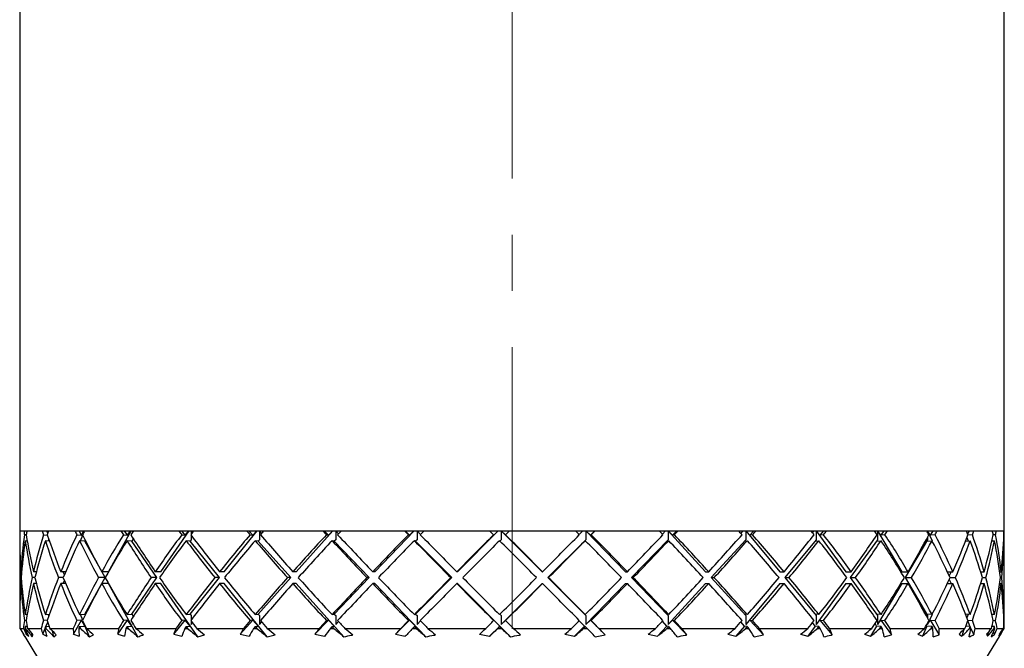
# Model space of a CAD drawing. Header units: inches. Extents: x 1.2 to 31.5, y 0.3 to 21.7.
# Tile 7 of 20: x 12.5 to 14.3, y 3.3 to 4.4. Entities that reach past the tile are written whole.
import ezdxf

# ---------------------------------------------------------------- set-up
doc = ezdxf.new("R2010")
doc.units = ezdxf.units.IN
doc.header["$MEASUREMENT"] = 0
doc.linetypes.add('CENTERX2', pattern=[0.8, 0.5, -0.1, 0.1, -0.1])

msp = doc.modelspace()

# ---------------------------------------------------------------- linework, layer by layer
at = {"color": 7, "linetype": 'CENTERX2', "lineweight": 18}
msp.add_line((13.3818, 8.6528), (13.3818, 0.4342), dxfattribs=at)
at = {"color": 7, "linetype": 'Continuous', "lineweight": 25}
for p, q in [((12.5068, 6.2287), (12.5068, 3.5268)), ((14.2568, 3.5268), (14.2568, 6.2287)), ((12.5068, 3.5268), (12.5068, 3.5083)), ((12.5068, 3.5268), (12.5141, 3.5268)), ((12.5068, 3.5268), (12.6332, 3.5268)), ((12.5182, 3.5195), (12.515, 3.5197)), ((12.5193, 3.5268), (12.5468, 3.5268)), ((12.549, 3.5197), (12.5559, 3.5191)), ((12.5566, 3.5222), (12.5547, 3.5268)), ((12.5581, 3.5268), (12.6049, 3.5268)), ((12.6082, 3.5197), (12.6165, 3.5189)), ((12.6165, 3.5189), (12.6121, 3.5268)), ((12.6146, 3.509), (12.6187, 3.5191)), ((12.6165, 3.5189), (12.6209, 3.5268)), ((12.6214, 3.5259), (12.6218, 3.5268)), ((12.6218, 3.5268), (12.6866, 3.5268)), ((12.6332, 3.5268), (14.2568, 3.5268)), ((12.6643, 3.4541), (12.7046, 3.5268)), ((12.6909, 3.5197), (12.6983, 3.5189)), ((12.6983, 3.5189), (12.6929, 3.5268)), ((12.6983, 3.5189), (12.7038, 3.5268)), ((12.7076, 3.5267), (12.7076, 3.525)), ((12.7081, 3.5258), (12.7076, 3.5267)), ((12.7087, 3.5268), (12.7895, 3.5268)), ((12.7578, 3.4541), (12.808, 3.5268)), ((12.8009, 3.5189), (12.7946, 3.5268)), ((12.7947, 3.5197), (12.8009, 3.5189)), ((12.8009, 3.5189), (12.8073, 3.5268)), ((12.8117, 3.5267), (12.8117, 3.5211)), ((12.8138, 3.5238), (12.8117, 3.5267)), ((12.8117, 3.5183), (12.8117, 3.5109)), ((12.816, 3.5268), (12.9103, 3.5268)), ((12.8703, 3.4541), (12.9289, 3.5268)), ((12.9212, 3.5189), (12.9141, 3.5268)), ((12.9163, 3.5197), (12.9212, 3.5189)), ((12.9212, 3.5189), (12.9283, 3.5268)), ((12.9332, 3.5267), (12.9332, 3.5109)), ((12.9367, 3.5224), (12.9332, 3.5267)), ((12.9405, 3.5268), (13.0455, 3.5268)), ((12.9983, 3.4541), (13.0635, 3.5268)), ((13.0554, 3.5189), (13.0479, 3.5268)), ((13.052, 3.5197), (13.0554, 3.5189)), ((13.0554, 3.5189), (13.0631, 3.5268)), ((13.0683, 3.5267), (13.0683, 3.5109)), ((13.0733, 3.5213), (13.0683, 3.5267)), ((13.0784, 3.5268), (13.1908, 3.5268)), ((13.138, 3.4541), (13.2078, 3.5268)), ((13.1996, 3.5189), (13.1918, 3.5268)), ((13.1977, 3.5197), (13.1996, 3.5189)), ((13.1996, 3.5189), (13.2075, 3.5268)), ((13.2129, 3.5267), (13.2129, 3.5109)), ((13.2192, 3.5203), (13.2129, 3.5267)), ((13.2255, 3.5268), (13.342, 3.5268)), ((13.2851, 3.4541), (13.3573, 3.5268)), ((13.3491, 3.5197), (13.3493, 3.5189)), ((13.3493, 3.5189), (13.3572, 3.5268)), ((13.3706, 3.5189), (13.3626, 3.5267)), ((13.3626, 3.5267), (13.3626, 3.5109)), ((13.3626, 3.5267), (13.4351, 3.4541)), ((13.3704, 3.5197), (13.3706, 3.5189)), ((13.3774, 3.5268), (13.4944, 3.5268)), ((13.5011, 3.52), (13.5077, 3.5268)), ((13.521, 3.5189), (13.513, 3.5267)), ((13.513, 3.5267), (13.513, 3.5109)), ((13.513, 3.5267), (13.5836, 3.4541)), ((13.5288, 3.5268), (13.521, 3.5189)), ((13.5225, 3.5197), (13.521, 3.5189)), ((13.5294, 3.5268), (13.6434, 3.5268)), ((13.649, 3.5209), (13.6544, 3.5268)), ((13.6671, 3.5189), (13.6593, 3.5267)), ((13.6593, 3.5267), (13.6593, 3.5109)), ((13.6593, 3.5267), (13.7258, 3.4541)), ((13.6748, 3.5268), (13.6671, 3.5189)), ((13.6703, 3.5197), (13.6671, 3.5189)), ((13.6769, 3.5268), (13.7844, 3.5268)), ((13.7887, 3.522), (13.7927, 3.5268)), ((13.8046, 3.5189), (13.7973, 3.5267)), ((13.7973, 3.5267), (13.7973, 3.5109)), ((13.7973, 3.5267), (13.8577, 3.4541)), ((13.8118, 3.5268), (13.8046, 3.5189)), ((13.8094, 3.5197), (13.8046, 3.5189)), ((13.8155, 3.5268), (13.9132, 3.5268)), ((13.916, 3.5232), (13.9186, 3.5268)), ((13.9292, 3.5189), (13.9225, 3.5267)), ((13.9225, 3.5267), (13.9225, 3.5109)), ((13.9225, 3.5267), (13.975, 3.4541)), ((13.9357, 3.5268), (13.9292, 3.5189)), ((13.9354, 3.5197), (13.9292, 3.5189)), ((13.9409, 3.5268), (14.0258, 3.5268)), ((14.0271, 3.5249), (14.0282, 3.5268)), ((14.0372, 3.5189), (14.0314, 3.5267)), ((14.0314, 3.5267), (14.0314, 3.5109)), ((14.0314, 3.5267), (14.0744, 3.4541)), ((14.0429, 3.5268), (14.0372, 3.5189)), ((14.0447, 3.5197), (14.0372, 3.5189)), ((14.0493, 3.5268), (14.1189, 3.5268)), ((14.1253, 3.5189), (14.1205, 3.5267)), ((14.1205, 3.5267), (14.1205, 3.5237)), ((14.1205, 3.5267), (14.1285, 3.5087)), ((14.1299, 3.5268), (14.1253, 3.5189)), ((14.1338, 3.5197), (14.1253, 3.5189)), ((14.1374, 3.5268), (14.1896, 3.5268)), ((14.1942, 3.5268), (14.1917, 3.5211)), ((14.2001, 3.5197), (14.192, 3.519)), ((14.2025, 3.5268), (14.2357, 3.5268)), ((14.2414, 3.5197), (14.2371, 3.5194)), ((14.2427, 3.5268), (14.2559, 3.5268)), ((14.2567, 3.5197), (14.2562, 3.5197)), ((14.2568, 3.5083), (14.2568, 3.5268)), ((14.2568, 3.5268), (14.2568, 3.5268)), ((12.5165, 3.5091), (12.52, 3.5088)), ((12.5595, 3.5085), (12.5523, 3.5091)), ((12.5577, 3.5086), (12.5584, 3.5117)), ((12.6224, 3.5082), (12.6132, 3.5091)), ((12.6233, 3.5098), (12.6224, 3.5082)), ((12.6584, 3.4435), (12.6224, 3.5082)), ((12.7057, 3.5082), (12.6975, 3.5091)), ((12.7076, 3.5109), (12.7057, 3.5082)), ((12.7505, 3.4435), (12.7057, 3.5082)), ((12.7076, 3.5145), (12.7076, 3.5109)), ((12.8095, 3.5082), (12.8026, 3.5091)), ((12.8117, 3.5109), (12.8095, 3.5082)), ((12.8617, 3.4435), (12.8095, 3.5082)), ((12.9308, 3.5082), (12.9253, 3.5091)), ((12.9332, 3.5109), (12.9308, 3.5082)), ((12.9888, 3.4435), (12.9308, 3.5082)), ((13.0657, 3.5082), (13.0619, 3.5091)), ((13.0683, 3.5109), (13.0657, 3.5082)), ((13.1278, 3.4435), (13.0657, 3.5082)), ((13.2102, 3.5082), (13.2082, 3.5091)), ((13.2129, 3.5109), (13.2102, 3.5082)), ((13.2746, 3.4435), (13.2102, 3.5082)), ((13.3626, 3.5109), (13.3603, 3.5086)), ((13.513, 3.5109), (13.4457, 3.4435)), ((13.513, 3.5109), (13.5104, 3.5082)), ((13.5104, 3.5082), (13.512, 3.5091)), ((13.6593, 3.5109), (13.5939, 3.4435)), ((13.6593, 3.5109), (13.6569, 3.5082)), ((13.6569, 3.5082), (13.6602, 3.5091)), ((13.7973, 3.5109), (13.7356, 3.4435)), ((13.7973, 3.5109), (13.795, 3.5082)), ((13.795, 3.5082), (13.8, 3.5091)), ((13.9225, 3.5109), (13.8665, 3.4435)), ((13.9225, 3.5109), (13.9206, 3.5082)), ((13.9206, 3.5082), (13.9271, 3.5091)), ((14.0314, 3.5109), (13.9827, 3.4435)), ((14.0314, 3.5109), (14.0298, 3.5082)), ((14.0298, 3.5082), (14.0377, 3.5091)), ((14.1205, 3.5109), (14.0807, 3.4435)), ((14.1205, 3.5109), (14.1193, 3.5082)), ((14.1193, 3.5082), (14.1283, 3.5091)), ((14.1205, 3.5157), (14.1205, 3.5109)), ((14.1879, 3.5084), (14.1962, 3.5091)), ((14.1905, 3.5151), (14.1923, 3.5088)), ((14.2348, 3.5087), (14.2394, 3.5091)), ((14.2557, 3.5091), (14.2565, 3.5091)), ((12.5068, 3.4871), (12.5068, 3.3998)), ((14.2568, 3.3998), (14.2568, 3.4871)), ((12.5101, 3.4541), (12.5085, 3.4541)), ((12.5364, 3.4541), (12.5312, 3.4541)), ((12.5884, 3.4541), (12.5797, 3.4541)), ((12.5862, 3.4487), (12.584, 3.4541)), ((12.6643, 3.4541), (12.6526, 3.4541)), ((12.7578, 3.4541), (12.7477, 3.4541)), ((12.8703, 3.4541), (12.862, 3.4541)), ((12.9983, 3.4541), (12.9921, 3.4541)), ((13.138, 3.4541), (13.1341, 3.4541)), ((13.2851, 3.4541), (13.2836, 3.4541)), ((13.4351, 3.4541), (13.4361, 3.4541)), ((13.5836, 3.4541), (13.5869, 3.4541)), ((13.7258, 3.4541), (13.7315, 3.4541)), ((13.8577, 3.4541), (13.8654, 3.4541)), ((13.975, 3.4541), (13.9847, 3.4541)), ((14.0744, 3.4541), (14.0857, 3.4541)), ((14.1556, 3.4541), (14.1652, 3.4541)), ((14.1621, 3.4541), (14.1589, 3.4469)), ((14.2148, 3.4541), (14.221, 3.4541)), ((14.2486, 3.4541), (14.2513, 3.4541)), ((12.5092, 3.4435), (12.5079, 3.4435)), ((12.5101, 3.4329), (12.5085, 3.4329)), ((12.5337, 3.4435), (12.5287, 3.4435)), ((12.5364, 3.4329), (12.5312, 3.4329)), ((12.584, 3.4435), (12.5755, 3.4435)), ((12.5884, 3.4329), (12.5797, 3.4329)), ((12.584, 3.4329), (12.5862, 3.4383)), ((12.6224, 3.3787), (12.6584, 3.4435)), ((12.6584, 3.4435), (12.6468, 3.4435)), ((12.6643, 3.4329), (12.6526, 3.4329)), ((12.7167, 3.3385), (12.6643, 3.4329)), ((12.7057, 3.3787), (12.7505, 3.4435)), ((12.7505, 3.4435), (12.7404, 3.4435)), ((12.7578, 3.4329), (12.7477, 3.4329)), ((12.823, 3.3385), (12.7578, 3.4329)), ((12.8095, 3.3787), (12.8617, 3.4435)), ((12.8617, 3.4435), (12.8535, 3.4435)), ((12.8703, 3.4329), (12.862, 3.4329)), ((12.9464, 3.3385), (12.8703, 3.4329)), ((12.9308, 3.3787), (12.9888, 3.4435)), ((12.9888, 3.4435), (12.9827, 3.4435)), ((12.9983, 3.4329), (12.9921, 3.4329)), ((13.083, 3.3385), (12.9983, 3.4329)), ((13.0657, 3.3787), (13.1278, 3.4435)), ((13.1278, 3.4435), (13.1239, 3.4435)), ((13.138, 3.4329), (13.1341, 3.4329)), ((13.2286, 3.3385), (13.138, 3.4329)), ((13.2102, 3.3787), (13.2746, 3.4435)), ((13.2746, 3.4435), (13.273, 3.4435)), ((13.2851, 3.4329), (13.2836, 3.4329)), ((13.379, 3.3385), (13.2851, 3.4329)), ((13.4351, 3.4329), (13.3626, 3.3602)), ((13.4351, 3.4329), (13.4361, 3.4329)), ((13.4457, 3.4435), (13.4466, 3.4435)), ((13.4457, 3.4435), (13.513, 3.3761)), ((13.5836, 3.4329), (13.513, 3.3602)), ((13.5836, 3.4329), (13.5869, 3.4329)), ((13.5939, 3.4435), (13.6593, 3.3761)), ((13.5939, 3.4435), (13.5972, 3.4435)), ((13.7258, 3.4329), (13.6593, 3.3602)), ((13.7258, 3.4329), (13.7315, 3.4329)), ((13.7356, 3.4435), (13.7973, 3.3761)), ((13.7356, 3.4435), (13.7412, 3.4435)), ((13.8577, 3.4329), (13.7973, 3.3602)), ((13.8577, 3.4329), (13.8654, 3.4329)), ((13.8665, 3.4435), (13.9225, 3.3761)), ((13.8665, 3.4435), (13.8742, 3.4435)), ((13.975, 3.4329), (13.9225, 3.3602)), ((13.975, 3.4329), (13.9847, 3.4329)), ((13.9827, 3.4435), (14.0314, 3.3761)), ((13.9827, 3.4435), (13.9924, 3.4435)), ((14.0744, 3.4329), (14.0314, 3.3602)), ((14.0744, 3.4329), (14.0857, 3.4329)), ((14.0807, 3.4435), (14.1205, 3.3761)), ((14.0807, 3.4435), (14.0919, 3.4435)), ((14.1556, 3.4329), (14.1652, 3.4329)), ((14.1589, 3.4401), (14.1621, 3.4329)), ((14.1605, 3.4435), (14.1699, 3.4435)), ((14.2148, 3.4329), (14.221, 3.4329)), ((14.2179, 3.4435), (14.2239, 3.4435)), ((14.2486, 3.4329), (14.2513, 3.4329)), ((14.25, 3.4435), (14.2524, 3.4435)), ((12.5068, 3.3786), (12.5068, 3.3559)), ((12.52, 3.3781), (12.5165, 3.3778)), ((12.5523, 3.3778), (12.5595, 3.3785)), ((12.5584, 3.3753), (12.5577, 3.3783)), ((12.6132, 3.3778), (12.6224, 3.3787)), ((12.6187, 3.3679), (12.6146, 3.378)), ((12.6224, 3.3787), (12.6233, 3.3772)), ((12.6975, 3.3778), (12.7057, 3.3787)), ((12.7057, 3.3787), (12.7076, 3.3761)), ((12.8026, 3.3778), (12.8095, 3.3787)), ((12.8095, 3.3787), (12.8117, 3.3761)), ((12.9253, 3.3778), (12.9308, 3.3787)), ((12.9308, 3.3787), (12.9332, 3.3761)), ((13.0619, 3.3778), (13.0657, 3.3787)), ((13.0657, 3.3787), (13.0683, 3.3761)), ((13.2082, 3.3778), (13.2102, 3.3787)), ((13.2102, 3.3787), (13.2129, 3.3761)), ((13.3603, 3.3784), (13.3626, 3.3761)), ((13.512, 3.3778), (13.5104, 3.3787)), ((13.5104, 3.3787), (13.513, 3.3761)), ((13.6602, 3.3778), (13.6569, 3.3787)), ((13.6569, 3.3787), (13.6593, 3.3761)), ((13.8, 3.3778), (13.795, 3.3787)), ((13.795, 3.3787), (13.7973, 3.3761)), ((13.9271, 3.3778), (13.9206, 3.3787)), ((13.9206, 3.3787), (13.9225, 3.3761)), ((14.0377, 3.3778), (14.0298, 3.3787)), ((14.0298, 3.3787), (14.0314, 3.3761)), ((14.1283, 3.3778), (14.1193, 3.3787)), ((14.1193, 3.3787), (14.1205, 3.3761)), ((14.1285, 3.3783), (14.1205, 3.3602)), ((14.1962, 3.3778), (14.1879, 3.3786)), ((14.1923, 3.3782), (14.1905, 3.3719)), ((14.2394, 3.3778), (14.2348, 3.3782)), ((14.2565, 3.3778), (14.2557, 3.3779)), ((14.2568, 3.3559), (14.2568, 3.3786)), ((12.515, 3.3672), (12.5182, 3.3675)), ((12.5559, 3.3679), (12.549, 3.3672)), ((12.5533, 3.3567), (12.5566, 3.3647)), ((12.6024, 3.3428), (12.6165, 3.3681)), ((12.6165, 3.3681), (12.6082, 3.3672)), ((12.6224, 3.3575), (12.6165, 3.3681)), ((12.6305, 3.3385), (12.6214, 3.3611)), ((12.6808, 3.3428), (12.6983, 3.3681)), ((12.6983, 3.3681), (12.6909, 3.3672)), ((12.7057, 3.3575), (12.6983, 3.3681)), ((12.7076, 3.3761), (12.7076, 3.3725)), ((12.7076, 3.362), (12.7076, 3.3602)), ((12.7076, 3.3602), (12.7081, 3.3612)), ((12.7805, 3.3428), (12.8009, 3.3681)), ((12.8009, 3.3681), (12.7947, 3.3672)), ((12.8095, 3.3575), (12.8009, 3.3681)), ((12.8117, 3.3761), (12.8117, 3.3686)), ((12.8117, 3.3658), (12.8117, 3.3602)), ((12.8117, 3.3602), (12.8138, 3.3631)), ((12.8985, 3.3428), (12.9212, 3.3681)), ((12.9212, 3.3681), (12.9163, 3.3672)), ((12.9308, 3.3575), (12.9212, 3.3681)), ((12.9332, 3.3761), (12.9332, 3.3602)), ((12.9332, 3.3602), (12.9367, 3.3646)), ((13.0312, 3.3428), (13.0554, 3.3681)), ((13.0554, 3.3681), (13.052, 3.3672)), ((13.0657, 3.3575), (13.0554, 3.3681)), ((13.0683, 3.3761), (13.0683, 3.3602)), ((13.0683, 3.3602), (13.0733, 3.3657)), ((13.1745, 3.3428), (13.1996, 3.3681)), ((13.1996, 3.3681), (13.1977, 3.3672)), ((13.2102, 3.3575), (13.1996, 3.3681)), ((13.2129, 3.3761), (13.2129, 3.3602)), ((13.2129, 3.3602), (13.2192, 3.3667)), ((13.3493, 3.3681), (13.3491, 3.3672)), ((13.36, 3.3575), (13.3493, 3.3681)), ((13.3626, 3.3761), (13.3626, 3.3602)), ((13.3626, 3.3602), (13.3706, 3.3681)), ((13.3706, 3.3681), (13.3704, 3.3672)), ((13.5104, 3.3575), (13.5011, 3.3669)), ((13.513, 3.3761), (13.513, 3.3602)), ((13.513, 3.3602), (13.521, 3.3681)), ((13.521, 3.3681), (13.5471, 3.3419)), ((13.521, 3.3681), (13.5225, 3.3672)), ((13.6569, 3.3575), (13.649, 3.366)), ((13.6593, 3.3761), (13.6593, 3.3602)), ((13.6593, 3.3602), (13.6671, 3.3681)), ((13.6671, 3.3681), (13.6926, 3.3419)), ((13.6671, 3.3681), (13.6703, 3.3672)), ((13.795, 3.3575), (13.7887, 3.365)), ((13.7973, 3.3761), (13.7973, 3.3602)), ((13.7973, 3.3602), (13.8046, 3.3681)), ((13.8046, 3.3681), (13.8286, 3.3419)), ((13.8046, 3.3681), (13.8094, 3.3672)), ((13.9206, 3.3575), (13.916, 3.3638)), ((13.9225, 3.3761), (13.9225, 3.3602)), ((13.9225, 3.3602), (13.9292, 3.3681)), ((13.9292, 3.3681), (13.951, 3.3419)), ((13.9292, 3.3681), (13.9354, 3.3672)), ((14.0298, 3.3575), (14.0271, 3.3621)), ((14.0314, 3.3761), (14.0314, 3.3602)), ((14.0314, 3.3602), (14.0372, 3.3681)), ((14.0372, 3.3681), (14.0561, 3.3419)), ((14.0372, 3.3681), (14.0447, 3.3672)), ((14.1205, 3.3761), (14.1205, 3.3712)), ((14.1205, 3.3602), (14.1253, 3.3681)), ((14.1205, 3.3632), (14.1205, 3.3602)), ((14.1253, 3.3681), (14.1408, 3.3419)), ((14.1253, 3.3681), (14.1338, 3.3672)), ((14.1917, 3.3659), (14.1958, 3.3567)), ((14.192, 3.368), (14.2001, 3.3672)), ((14.2371, 3.3676), (14.2414, 3.3672)), ((14.2562, 3.3673), (14.2567, 3.3672)), ((12.5068, 3.3534), (12.5132, 3.3534)), ((12.5161, 3.3534), (12.517, 3.3534)), ((12.5199, 3.3569), (12.5165, 3.3566)), ((12.5183, 3.3428), (12.5192, 3.3464)), ((12.5205, 3.3534), (12.5448, 3.3534)), ((12.5286, 3.3385), (12.5283, 3.3437)), ((12.5477, 3.3428), (12.5515, 3.3522)), ((12.5513, 3.3534), (12.5533, 3.3534)), ((12.5523, 3.3566), (12.5591, 3.3572)), ((12.5604, 3.3534), (12.6018, 3.3534)), ((12.5672, 3.3385), (12.5647, 3.3489)), ((12.6117, 3.3534), (12.6148, 3.3534)), ((12.6132, 3.3566), (12.6224, 3.3575)), ((12.6253, 3.3534), (12.6825, 3.3534)), ((12.6955, 3.3534), (12.6996, 3.3534)), ((12.6975, 3.3566), (12.7057, 3.3575)), ((12.7131, 3.3534), (12.7844, 3.3534)), ((12.8002, 3.3534), (12.8051, 3.3534)), ((12.8026, 3.3566), (12.8095, 3.3575)), ((12.8213, 3.3534), (12.9045, 3.3534)), ((12.9226, 3.3534), (12.9281, 3.3534)), ((12.9253, 3.3566), (12.9308, 3.3575)), ((12.9465, 3.3534), (13.0391, 3.3534)), ((13.0589, 3.3534), (13.0649, 3.3534)), ((13.0619, 3.3566), (13.0657, 3.3575)), ((13.0849, 3.3534), (13.1841, 3.3534)), ((13.205, 3.3534), (13.2114, 3.3534)), ((13.2082, 3.3566), (13.2102, 3.3575)), ((13.2323, 3.3534), (13.3352, 3.3534)), ((13.36, 3.3575), (13.3417, 3.3393)), ((13.3565, 3.3534), (13.363, 3.3534)), ((13.3597, 3.3566), (13.36, 3.3575)), ((13.3843, 3.3534), (13.4876, 3.3534)), ((13.5104, 3.3575), (13.4926, 3.3393)), ((13.5087, 3.3534), (13.5152, 3.3534)), ((13.512, 3.3566), (13.5104, 3.3575)), ((13.5362, 3.3534), (13.6368, 3.3534)), ((13.6569, 3.3575), (13.6402, 3.3393)), ((13.6602, 3.3566), (13.6569, 3.3575)), ((13.6571, 3.3534), (13.6633, 3.3534)), ((13.6834, 3.3534), (13.7783, 3.3534)), ((13.795, 3.3575), (13.7798, 3.3393)), ((13.8, 3.3566), (13.795, 3.3575)), ((13.7972, 3.3534), (13.8029, 3.3534)), ((13.8215, 3.3534), (13.9077, 3.3534)), ((13.9206, 3.3575), (13.9074, 3.3393)), ((13.9271, 3.3566), (13.9206, 3.3575)), ((13.9246, 3.3534), (13.9297, 3.3534)), ((13.9461, 3.3534), (14.0212, 3.3534)), ((14.0298, 3.3575), (14.019, 3.3393)), ((14.0377, 3.3566), (14.0298, 3.3575)), ((14.0355, 3.3534), (14.0398, 3.3534)), ((14.0537, 3.3534), (14.1152, 3.3534)), ((14.1193, 3.3575), (14.1113, 3.3393)), ((14.1193, 3.3575), (14.1185, 3.3594)), ((14.1283, 3.3566), (14.1193, 3.3575)), ((14.1266, 3.3534), (14.13, 3.3534)), ((14.1408, 3.3534), (14.1869, 3.3534)), ((14.1847, 3.3511), (14.1813, 3.3393)), ((14.1962, 3.3566), (14.1885, 3.3573)), ((14.195, 3.3534), (14.1974, 3.3534)), ((14.1974, 3.3532), (14.2024, 3.3419)), ((14.2049, 3.3534), (14.2342, 3.3534)), ((14.2279, 3.3459), (14.2271, 3.3393)), ((14.2394, 3.3566), (14.235, 3.357)), ((14.2375, 3.3471), (14.239, 3.3419)), ((14.2387, 3.3534), (14.24, 3.3534)), ((14.2439, 3.3534), (14.2556, 3.3534)), ((14.2565, 3.3566), (14.2557, 3.3567)), ((14.2564, 3.3534), (14.2566, 3.3534)), ((12.5156, 3.339), (12.7068, 3.0268)), ((12.5183, 3.3428), (12.5226, 3.3393)), ((12.5286, 3.3385), (12.5298, 3.3419)), ((12.5477, 3.3428), (12.5549, 3.3393)), ((12.5672, 3.3385), (12.5714, 3.3419)), ((12.6024, 3.3428), (12.6123, 3.3393)), ((12.6305, 3.3385), (12.6377, 3.3419)), ((12.6808, 3.3428), (12.6931, 3.3393)), ((12.7805, 3.3428), (12.7948, 3.3393)), ((12.823, 3.3385), (12.8354, 3.3419)), ((12.8985, 3.3428), (12.9144, 3.3393)), ((12.9464, 3.3385), (12.9608, 3.3419)), ((13.0312, 3.3428), (13.0482, 3.3393)), ((13.1745, 3.3428), (13.1921, 3.3393)), ((13.3241, 3.3428), (13.3417, 3.3393)), ((13.4754, 3.3428), (13.4926, 3.3393)), ((13.5293, 3.3385), (13.5471, 3.3419)), ((13.6239, 3.3428), (13.6402, 3.3393)), ((13.7651, 3.3428), (13.7798, 3.3393)), ((13.8123, 3.3385), (13.8286, 3.3419)), ((13.8946, 3.3428), (13.9074, 3.3393)), ((14.0085, 3.3428), (14.019, 3.3393)), ((14.0433, 3.3385), (14.0561, 3.3419)), ((14.0568, 3.0268), (14.248, 3.339)), ((14.1034, 3.3428), (14.1113, 3.3393)), ((14.1302, 3.3385), (14.1408, 3.3419)), ((14.1764, 3.3428), (14.1813, 3.3393)), ((14.2252, 3.3428), (14.2271, 3.3393)), ((14.2484, 3.3428), (14.2472, 3.3393))]:
    msp.add_line(p, q, dxfattribs=at)
for centre, major_axis, ratio, start_param, end_param in [((13.3818, 3.4568), (0.6385, 0.6385), 0.936926, 2.251615, 2.326701), ((13.3818, 3.4302), (0.6882, -0.6882), 0.785084, 3.936237, 3.944304), ((13.3818, 3.4356), (0.6385, 0.6385), 0.936926, 2.219223, 2.227278), ((13.3818, 3.4514), (0.6882, -0.6882), 0.785084, 3.968641, 4.043751), ((13.3818, 3.4568), (0.6882, 0.6882), 0.785084, 2.164348, 2.239435), ((13.3818, 3.4302), (0.7327, -0.7327), 0.65276, 4.023504, 4.03157), ((13.3818, 3.4356), (0.6882, 0.6882), 0.785084, 2.131957, 2.140011), ((13.3818, 3.4514), (0.7327, -0.7327), 0.65276, 4.055907, 4.131017), ((13.3818, 3.4568), (0.7327, 0.7327), 0.65276, 2.077082, 2.152168), ((13.3818, 3.4302), (0.7716, -0.7716), 0.534733, 4.11077, 4.118837), ((13.3818, 3.4356), (0.7327, 0.7327), 0.65276, 2.04469, 2.052745), ((13.3818, 3.4514), (0.7716, -0.7716), 0.534733, 4.143174, 4.218284), ((13.3818, 3.4568), (0.7716, 0.7716), 0.534733, 1.989816, 2.064902), ((13.3818, 3.4302), (0.8046, -0.8046), 0.427256, 4.198037, 4.206103), ((13.3818, 3.4356), (0.7716, 0.7716), 0.534733, 1.957424, 1.965479), ((13.3818, 3.4514), (0.8046, -0.8046), 0.427256, 4.23044, 4.30555), ((13.3818, 3.4568), (0.8046, 0.8046), 0.427256, 1.902549, 1.977635), ((13.3818, 3.4302), (0.8315, -0.8315), 0.327525, 4.285303, 4.29337), ((13.3818, 3.4356), (0.8046, 0.8046), 0.427256, 1.870157, 1.878212), ((13.3818, 3.4514), (0.8315, -0.8315), 0.327525, 4.317707, 4.392817), ((13.3818, 3.4568), (0.8315, 0.8315), 0.327525, 1.815283, 1.890369), ((13.3818, 3.4302), (0.8521, -0.8521), 0.233349, 4.37257, 4.380636), ((13.3818, 3.4356), (0.8315, 0.8315), 0.327525, 1.782891, 1.790946), ((13.3818, 3.4514), (0.8521, -0.8521), 0.233349, 4.404973, 4.480083), ((13.3818, 3.4568), (0.8521, 0.8521), 0.233349, 1.728016, 1.803102), ((13.3818, 3.4302), (0.8662, -0.8662), 0.142942, 4.459836, 4.467903), ((13.3818, 3.4356), (0.8521, 0.8521), 0.233349, 1.695624, 1.703679), ((13.3818, 3.4514), (0.8662, -0.8662), 0.142942, 4.49224, 4.56735), ((13.3818, 3.4568), (0.8662, 0.8662), 0.142942, 1.64075, 1.715836), ((13.3818, 3.4302), (0.8737, -0.8737), 0.054769, 4.547103, 4.555169), ((13.3818, 3.4356), (0.8662, 0.8662), 0.142942, 1.608358, 1.616413), ((13.3818, 3.4514), (0.8737, -0.8737), 0.054769, 4.579506, 4.654616), ((13.3818, 3.4568), (0.8737, 0.8737), 0.054769, 1.553483, 1.628569), ((13.3818, 3.4302), (0.8745, -0.8745), 0.032564, 1.64075, 1.648816), ((13.3818, 3.4356), (0.8737, 0.8737), 0.054769, 1.521091, 1.529146), ((13.3818, 3.4514), (0.8745, -0.8745), 0.032564, 1.541303, 1.616413), ((13.3818, 3.4568), (0.8745, 0.8745), 0.032564, 4.741882, 4.816969), ((13.3818, 3.4302), (0.8687, -0.8687), 0.120395, 1.553483, 1.56155), ((13.3818, 3.4356), (0.8745, 0.8745), 0.032564, 4.841306, 4.84936), ((13.3818, 3.4514), (0.8687, -0.8687), 0.120395, 1.454036, 1.529146), ((13.3818, 3.4568), (0.8687, 0.8687), 0.120395, 4.829149, 4.904235), ((13.3818, 3.4302), (0.8563, -0.8563), 0.210097, 1.466217, 1.474283), ((13.3818, 3.4356), (0.8687, 0.8687), 0.120395, 4.928572, 4.936627), ((13.3818, 3.4514), (0.8563, -0.8563), 0.210097, 1.36677, 1.44188), ((13.3818, 3.4568), (0.8563, 0.8563), 0.210097, 4.916415, 4.991501), ((13.3818, 3.4302), (0.8374, -0.8374), 0.303158, 1.37895, 1.387017), ((13.3818, 3.4356), (0.8563, 0.8563), 0.210097, 5.015838, 5.023893), ((13.3818, 3.4514), (0.8374, -0.8374), 0.303158, 1.279503, 1.354613), ((13.3818, 3.4568), (0.8374, 0.8374), 0.303158, 5.003682, 5.078768), ((13.3818, 3.4302), (0.8121, -0.8121), 0.40129, 1.291684, 1.29975), ((13.3818, 3.4356), (0.8374, 0.8374), 0.303158, 5.103105, 5.11116), ((13.3818, 3.4514), (0.8121, -0.8121), 0.40129, 1.192237, 1.267347), ((13.3818, 3.4568), (0.8121, 0.8121), 0.40129, 5.090948, 5.166034), ((13.3818, 3.4302), (0.7806, -0.7806), 0.506563, 1.204417, 1.212484), ((13.3818, 3.4356), (0.8121, 0.8121), 0.40129, 5.190371, 5.198426), ((13.3818, 3.4514), (0.7806, -0.7806), 0.506563, 1.104971, 1.18008), ((13.3818, 3.4568), (0.7806, 0.7806), 0.506563, 5.178215, 5.253301), ((13.3818, 3.4302), (0.7431, -0.7431), 0.621601, 1.117151, 1.125217), ((13.3818, 3.4356), (0.7806, 0.7806), 0.506563, 5.277638, 5.285693), ((13.3818, 3.4514), (0.7431, -0.7431), 0.621601, 1.017704, 1.092814), ((13.3818, 3.4568), (0.7431, 0.7431), 0.621601, 5.265481, 5.340567), ((13.3818, 3.4302), (0.7, -0.7), 0.749869, 1.029884, 1.037951), ((13.3818, 3.4356), (0.7431, 0.7431), 0.621601, 5.364904, 5.372959), ((13.3818, 3.4514), (0.7, -0.7), 0.749869, 0.930438, 1.005547), ((13.3818, 3.4568), (0.7, 0.7), 0.749869, 5.352748, 5.427834), ((13.3818, 3.4302), (0.6516, -0.6516), 0.89615, 0.942618, 0.950685), ((13.3818, 3.4356), (0.7, 0.7), 0.749869, 5.452171, 5.460226), ((13.3818, 3.4514), (0.6516, -0.6516), 0.89615, 0.843171, 0.918281), ((13.3818, 3.4568), (0.6516, 0.6516), 0.89615, 5.440014, 5.5151), ((13.3818, 3.4302), (0.6385, 0.6385), 0.936926, 5.567741, 5.575807), ((13.3818, 3.4356), (0.6516, 0.6516), 0.89615, 5.539437, 5.547492), ((13.3818, 3.4514), (0.6385, 0.6385), 0.936926, 5.518192, 5.543404), ((13.3818, 3.4514), (0.6385, -0.6385), 0.936926, 3.894439, 3.956484), ((13.3818, 3.4356), (0.6385, 0.6385), 0.936926, 2.239446, 2.314579), ((13.3818, 3.4302), (0.6882, -0.6882), 0.785084, 3.956473, 4.031628), ((13.3818, 3.4356), (0.6882, 0.6882), 0.785084, 2.15218, 2.227313), ((13.3818, 3.4302), (0.7327, -0.7327), 0.65276, 4.043739, 4.118895), ((13.3818, 3.4356), (0.7327, 0.7327), 0.65276, 2.064913, 2.140046), ((13.3818, 3.4302), (0.7716, -0.7716), 0.534733, 4.131006, 4.206161), ((13.3818, 3.4356), (0.7716, 0.7716), 0.534733, 1.977647, 2.05278), ((13.3818, 3.4302), (0.8046, -0.8046), 0.427256, 4.218272, 4.293428), ((13.3818, 3.4356), (0.8046, 0.8046), 0.427256, 1.89038, 1.965513), ((13.3818, 3.4302), (0.8315, -0.8315), 0.327525, 4.305538, 4.380694), ((13.3818, 3.4356), (0.8315, 0.8315), 0.327525, 1.803114, 1.878247), ((13.3818, 3.4302), (0.8521, -0.8521), 0.233349, 4.392805, 4.467961), ((13.3818, 3.4356), (0.8521, 0.8521), 0.233349, 1.715847, 1.79098), ((13.3818, 3.4302), (0.8662, -0.8662), 0.142942, 4.480071, 4.555227), ((13.3818, 3.4356), (0.8662, 0.8662), 0.142942, 1.628581, 1.703714), ((13.3818, 3.4302), (0.8737, -0.8737), 0.054769, 4.567338, 4.642494), ((13.3818, 3.4356), (0.8737, 0.8737), 0.054769, 1.541315, 1.616447), ((13.3818, 3.4302), (0.8745, -0.8745), 0.032564, 1.553425, 1.628581), ((13.3818, 3.4356), (0.8745, 0.8745), 0.032564, 4.754004, 4.829137), ((13.3818, 3.4302), (0.8687, -0.8687), 0.120395, 1.466159, 1.541315), ((13.3818, 3.4356), (0.8687, 0.8687), 0.120395, 4.841271, 4.916404), ((13.3818, 3.4302), (0.8563, -0.8563), 0.210097, 1.378892, 1.454048), ((13.3818, 3.4356), (0.8563, 0.8563), 0.210097, 4.928537, 5.00367), ((13.3818, 3.4302), (0.8374, -0.8374), 0.303158, 1.291626, 1.366782), ((13.3818, 3.4356), (0.8374, 0.8374), 0.303158, 5.015804, 5.090937), ((13.3818, 3.4302), (0.8121, -0.8121), 0.40129, 1.204359, 1.279515), ((13.3818, 3.4356), (0.8121, 0.8121), 0.40129, 5.10307, 5.178203), ((13.3818, 3.4302), (0.7806, -0.7806), 0.506563, 1.117093, 1.192249), ((13.3818, 3.4356), (0.7806, 0.7806), 0.506563, 5.190337, 5.26547), ((13.3818, 3.4302), (0.7431, -0.7431), 0.621601, 1.029826, 1.104982), ((13.3818, 3.4356), (0.7431, 0.7431), 0.621601, 5.277603, 5.352736), ((13.3818, 3.4302), (0.7, -0.7), 0.749869, 0.94256, 1.017716), ((13.3818, 3.4356), (0.7, 0.7), 0.749869, 5.36487, 5.440002), ((13.3818, 3.4302), (0.6516, -0.6516), 0.89615, 0.855294, 0.930449), ((13.3818, 3.4356), (0.6516, 0.6516), 0.89615, 5.452136, 5.527269), ((13.3818, 3.4302), (0.6385, 0.6385), 0.936926, 5.530339, 5.555572), ((13.3818, 3.4302), (0.6385, -0.6385), 0.936926, 3.882291, 3.944362), ((13.3818, 3.4568), (0.6385, 0.6385), 0.936926, 2.338823, 2.400895), ((13.3818, 3.4356), (0.6385, 0.6385), 0.936926, 2.326701, 2.388747), ((13.3818, 3.4302), (0.6385, -0.6385), 0.936926, 3.956484, 4.03157), ((13.3818, 3.4514), (0.6385, -0.6385), 0.936926, 3.968606, 4.043739), ((13.3818, 3.4568), (0.6882, 0.6882), 0.785084, 2.251557, 2.326713), ((13.3818, 3.4356), (0.6882, 0.6882), 0.785084, 2.239435, 2.314544), ((13.3818, 3.4302), (0.6882, -0.6882), 0.785084, 4.043751, 4.118837), ((13.3818, 3.4514), (0.6882, -0.6882), 0.785084, 4.055873, 4.131006), ((13.3818, 3.4568), (0.7327, 0.7327), 0.65276, 2.16429, 2.239446), ((13.3818, 3.4356), (0.7327, 0.7327), 0.65276, 2.152168, 2.227278), ((13.3818, 3.4302), (0.7327, -0.7327), 0.65276, 4.131017, 4.206103), ((13.3818, 3.4514), (0.7327, -0.7327), 0.65276, 4.143139, 4.218272), ((13.3818, 3.4568), (0.7716, 0.7716), 0.534733, 2.077024, 2.15218), ((13.3818, 3.4356), (0.7716, 0.7716), 0.534733, 2.064902, 2.140011), ((13.3818, 3.4302), (0.7716, -0.7716), 0.534733, 4.218284, 4.29337), ((13.3818, 3.4514), (0.7716, -0.7716), 0.534733, 4.230406, 4.305538), ((13.3818, 3.4568), (0.8046, 0.8046), 0.427256, 1.989758, 2.064913), ((13.3818, 3.4356), (0.8046, 0.8046), 0.427256, 1.977635, 2.052745), ((13.3818, 3.4302), (0.8046, -0.8046), 0.427256, 4.30555, 4.380636), ((13.3818, 3.4514), (0.8046, -0.8046), 0.427256, 4.317672, 4.392805), ((13.3818, 3.4568), (0.8315, 0.8315), 0.327525, 1.902491, 1.977647), ((13.3818, 3.4356), (0.8315, 0.8315), 0.327525, 1.890369, 1.965479), ((13.3818, 3.4302), (0.8315, -0.8315), 0.327525, 4.392817, 4.467903), ((13.3818, 3.4514), (0.8315, -0.8315), 0.327525, 4.404939, 4.480071), ((13.3818, 3.4568), (0.8521, 0.8521), 0.233349, 1.815225, 1.89038), ((13.3818, 3.4356), (0.8521, 0.8521), 0.233349, 1.803102, 1.878212), ((13.3818, 3.4302), (0.8521, -0.8521), 0.233349, 4.480083, 4.555169), ((13.3818, 3.4514), (0.8521, -0.8521), 0.233349, 4.492205, 4.567338), ((13.3818, 3.4568), (0.8662, 0.8662), 0.142942, 1.727958, 1.803114), ((13.3818, 3.4356), (0.8662, 0.8662), 0.142942, 1.715836, 1.790946), ((13.3818, 3.4302), (0.8662, -0.8662), 0.142942, 4.56735, 4.642436), ((13.3818, 3.4514), (0.8662, -0.8662), 0.142942, 4.579471, 4.654604), ((13.3818, 3.4568), (0.8737, 0.8737), 0.054769, 1.640692, 1.715847), ((13.3818, 3.4356), (0.8737, 0.8737), 0.054769, 1.628569, 1.703679), ((13.3818, 3.4302), (0.8737, -0.8737), 0.054769, 4.654616, 4.729702), ((13.3818, 3.4514), (0.8737, -0.8737), 0.054769, 4.666738, 4.741871), ((13.3818, 3.4568), (0.8745, 0.8745), 0.032564, 4.654604, 4.72976), ((13.3818, 3.4356), (0.8745, 0.8745), 0.032564, 4.666773, 4.741882), ((13.3818, 3.4302), (0.8745, -0.8745), 0.032564, 1.466217, 1.541303), ((13.3818, 3.4514), (0.8745, -0.8745), 0.032564, 1.454048, 1.529181), ((13.3818, 3.4568), (0.8687, 0.8687), 0.120395, 4.741871, 4.817027), ((13.3818, 3.4356), (0.8687, 0.8687), 0.120395, 4.754039, 4.829149), ((13.3818, 3.4302), (0.8687, -0.8687), 0.120395, 1.37895, 1.454036), ((13.3818, 3.4514), (0.8687, -0.8687), 0.120395, 1.366782, 1.441914), ((13.3818, 3.4568), (0.8563, 0.8563), 0.210097, 4.829137, 4.904293), ((13.3818, 3.4356), (0.8563, 0.8563), 0.210097, 4.841306, 4.916415), ((13.3818, 3.4302), (0.8563, -0.8563), 0.210097, 1.291684, 1.36677), ((13.3818, 3.4514), (0.8563, -0.8563), 0.210097, 1.279515, 1.354648), ((13.3818, 3.4568), (0.8374, 0.8374), 0.303158, 4.916404, 4.991559), ((13.3818, 3.4356), (0.8374, 0.8374), 0.303158, 4.928572, 5.003682), ((13.3818, 3.4302), (0.8374, -0.8374), 0.303158, 1.204417, 1.279503), ((13.3818, 3.4514), (0.8374, -0.8374), 0.303158, 1.192249, 1.267381), ((13.3818, 3.4568), (0.8121, 0.8121), 0.40129, 5.00367, 5.078826), ((13.3818, 3.4356), (0.8121, 0.8121), 0.40129, 5.015838, 5.090948), ((13.3818, 3.4302), (0.8121, -0.8121), 0.40129, 1.117151, 1.192237), ((13.3818, 3.4514), (0.8121, -0.8121), 0.40129, 1.104982, 1.180115), ((13.3818, 3.4568), (0.7806, 0.7806), 0.506563, 5.090937, 5.166092), ((13.3818, 3.4356), (0.7806, 0.7806), 0.506563, 5.103105, 5.178215), ((13.3818, 3.4302), (0.7806, -0.7806), 0.506563, 1.029884, 1.104971), ((13.3818, 3.4514), (0.7806, -0.7806), 0.506563, 1.017716, 1.092849), ((13.3818, 3.4568), (0.7431, 0.7431), 0.621601, 5.178203, 5.253359), ((13.3818, 3.4356), (0.7431, 0.7431), 0.621601, 5.190371, 5.265481), ((13.3818, 3.4302), (0.7431, -0.7431), 0.621601, 0.942618, 1.017704), ((13.3818, 3.4514), (0.7431, -0.7431), 0.621601, 0.930449, 1.005582), ((13.3818, 3.4568), (0.7, 0.7), 0.749869, 5.26547, 5.340625), ((13.3818, 3.4356), (0.7, 0.7), 0.749869, 5.277638, 5.352748), ((13.3818, 3.4302), (0.7, -0.7), 0.749869, 0.855352, 0.930438), ((13.3818, 3.4514), (0.7, -0.7), 0.749869, 0.843183, 0.918316), ((13.3818, 3.4568), (0.6516, 0.6516), 0.89615, 5.352736, 5.427892), ((13.3818, 3.4356), (0.6516, 0.6516), 0.89615, 5.364904, 5.440014), ((13.3818, 3.4302), (0.6516, -0.6516), 0.89615, 0.768085, 0.843171), ((13.3818, 3.4514), (0.6516, -0.6516), 0.89615, 0.755916, 0.831049), ((13.3818, 3.4568), (0.6385, -0.6385), 0.936926, 0.727614, 0.752846), ((13.3818, 3.4356), (0.6385, -0.6385), 0.936926, 0.739782, 0.764994), ((13.3818, 3.4568), (0.6882, 0.6882), 0.785084, 2.338881, 2.35481), ((13.3818, 3.4514), (0.6385, -0.6385), 0.936926, 4.055907, 4.071819), ((13.3818, 3.4568), (0.7327, 0.7327), 0.65276, 2.251615, 2.267544), ((13.3818, 3.4514), (0.6882, -0.6882), 0.785084, 4.143174, 4.159086), ((13.3818, 3.4568), (0.7716, 0.7716), 0.534733, 2.164348, 2.180277), ((13.3818, 3.4514), (0.7327, -0.7327), 0.65276, 4.23044, 4.246352), ((13.3818, 3.4568), (0.8046, 0.8046), 0.427256, 2.077082, 2.093011), ((13.3818, 3.4514), (0.7716, -0.7716), 0.534733, 4.317707, 4.333619), ((13.3818, 3.4568), (0.8315, 0.8315), 0.327525, 1.989816, 2.005745), ((13.3818, 3.4514), (0.8046, -0.8046), 0.427256, 4.404973, 4.420885), ((13.3818, 3.4568), (0.8521, 0.8521), 0.233349, 1.902549, 1.918478), ((13.3818, 3.4514), (0.8315, -0.8315), 0.327525, 4.49224, 4.508152), ((13.3818, 3.4568), (0.8662, 0.8662), 0.142942, 1.815283, 1.831212), ((13.3818, 3.4514), (0.8521, -0.8521), 0.233349, 4.579506, 4.595418), ((13.3818, 3.4568), (0.8737, 0.8737), 0.054769, 1.728016, 1.743945), ((13.3818, 3.4514), (0.8662, -0.8662), 0.142942, 4.666773, 4.682684), ((13.3818, 3.4568), (0.8745, 0.8745), 0.032564, 4.626507, 4.642436), ((13.3818, 3.4514), (0.8737, -0.8737), 0.054769, 4.754039, 4.769951), ((13.3818, 3.4568), (0.8687, 0.8687), 0.120395, 4.713773, 4.729702), ((13.3818, 3.4514), (0.8745, -0.8745), 0.032564, 1.425968, 1.44188), ((13.3818, 3.4568), (0.8563, 0.8563), 0.210097, 4.80104, 4.816969), ((13.3818, 3.4514), (0.8687, -0.8687), 0.120395, 1.338701, 1.354613), ((13.3818, 3.4568), (0.8374, 0.8374), 0.303158, 4.888306, 4.904235), ((13.3818, 3.4514), (0.8563, -0.8563), 0.210097, 1.251435, 1.267347), ((13.3818, 3.4568), (0.8121, 0.8121), 0.40129, 4.975572, 4.991501), ((13.3818, 3.4514), (0.8374, -0.8374), 0.303158, 1.164169, 1.18008), ((13.3818, 3.4568), (0.7806, 0.7806), 0.506563, 5.062839, 5.078768), ((13.3818, 3.4514), (0.8121, -0.8121), 0.40129, 1.076902, 1.092814), ((13.3818, 3.4568), (0.7431, 0.7431), 0.621601, 5.150105, 5.166034), ((13.3818, 3.4514), (0.7806, -0.7806), 0.506563, 0.989636, 1.005547), ((13.3818, 3.4568), (0.7, 0.7), 0.749869, 5.237372, 5.253301), ((13.3818, 3.4514), (0.7431, -0.7431), 0.621601, 0.902369, 0.918281), ((13.3818, 3.4568), (0.6516, 0.6516), 0.89615, 5.324638, 5.340567), ((13.3818, 3.4514), (0.7, -0.7), 0.749869, 0.815103, 0.831015), ((13.3818, 3.4568), (0.6385, -0.6385), 0.936926, 0.699516, 0.715445), ((13.3818, 3.4514), (0.6516, -0.6516), 0.89615, 0.727836, 0.743748), ((13.3818, 3.4514), (0.6516, 0.6516), 0.89615, 2.410909, 2.413756), ((13.4818, 4.3674), (0.3996, 1.4645), 0.763138, 2.520929, 2.53146), ((13.4804, 4.3335), (0.394, 1.4442), 0.763138, 2.509703, 2.516379), ((13.6, 4.376), (0.7123, 1.4193), 0.686268, 2.651882, 2.661567), ((13.3818, 3.4356), (0.6882, 0.6882), 0.785084, 2.326713, 2.330429), ((13.597, 4.342), (0.7025, 1.3997), 0.686268, 2.633781, 2.646653), ((13.3818, 3.4302), (0.6385, -0.6385), 0.936926, 4.043739, 4.047453), ((13.323, 4.3335), (-0.2475, 1.4624), 0.780339, 2.16617, 2.179773), ((13.3222, 4.3674), (-0.251, 1.483), 0.780339, 2.184323, 2.194854), ((13.7517, 4.376), (0.9561, 1.3996), 0.5677, 2.690136, 2.699821), ((13.3818, 3.4356), (0.7327, 0.7327), 0.65276, 2.239446, 2.243162), ((13.7466, 4.342), (0.9428, 1.3802), 0.5677, 2.672035, 2.684906), ((13.3818, 3.4302), (0.6882, -0.6882), 0.785084, 4.131006, 4.134719), ((13.1674, 4.3335), (-0.7, 1.3947), 0.686268, 1.965801, 1.979405), ((13.1644, 4.3674), (-0.7098, 1.4144), 0.686268, 1.983955, 1.994486), ((13.8922, 4.376), (1.1198, 1.4115), 0.456433, 2.667632, 2.677317), ((13.3818, 3.4356), (0.7716, 0.7716), 0.534733, 2.15218, 2.155896), ((13.8851, 4.342), (1.1043, 1.3919), 0.456433, 2.64953, 2.662402), ((13.3818, 3.4302), (0.7327, -0.7327), 0.65276, 4.218272, 4.221986), ((13.0183, 4.3335), (-0.9395, 1.3753), 0.5677, 1.927548, 1.941152), ((13.0132, 4.3674), (-0.9527, 1.3947), 0.5677, 1.945702, 1.956233), ((14.0172, 4.376), (1.2451, 1.4338), 0.356998, 2.620804, 2.630489), ((14.0084, 4.342), (1.2279, 1.414), 0.356998, 2.602703, 2.615575), ((13.3818, 3.4356), (0.8046, 0.8046), 0.427256, 2.064913, 2.068629), ((13.3818, 3.4302), (0.7716, -0.7716), 0.534733, 4.305538, 4.309252), ((12.8802, 4.3335), (-1.1004, 1.387), 0.456433, 1.950052, 1.963656), ((12.8732, 4.3674), (-1.1159, 1.4065), 0.456433, 1.968206, 1.978737), ((14.1229, 4.376), (1.3435, 1.4572), 0.268293, 2.562673, 2.572357), ((14.1126, 4.342), (1.3249, 1.4371), 0.268293, 2.544571, 2.557443), ((13.3818, 3.4356), (0.8315, 0.8315), 0.327525, 1.977647, 1.981363), ((13.3818, 3.4302), (0.8046, -0.8046), 0.427256, 4.392805, 4.396519), ((12.7574, 4.3335), (-1.2235, 1.409), 0.356998, 1.99688, 2.010483), ((12.7486, 4.3674), (-1.2407, 1.4288), 0.356998, 2.015033, 2.025564), ((14.2061, 4.376), (1.418, 1.4773), 0.188054, 2.49878, 2.508465), ((14.1946, 4.342), (1.3984, 1.4568), 0.188054, 2.480679, 2.49355), ((13.3818, 3.4356), (0.8521, 0.8521), 0.233349, 1.89038, 1.894096), ((13.3818, 3.4302), (0.8315, -0.8315), 0.327525, 4.480071, 4.483785), ((12.6536, 4.3335), (-1.3202, 1.432), 0.268293, 2.055011, 2.068615), ((12.6433, 4.3674), (-1.3388, 1.4521), 0.268293, 2.073165, 2.083696), ((14.2642, 4.376), (1.4691, 1.4918), 0.11386, 2.431854, 2.441539), ((14.252, 4.342), (1.4488, 1.4712), 0.11386, 2.413753, 2.426624), ((13.3818, 3.4356), (0.8662, 0.8662), 0.142942, 1.803114, 1.80683), ((13.3818, 3.4302), (0.8521, -0.8521), 0.233349, 4.567338, 4.571052), ((12.5718, 4.3335), (-1.3934, 1.4517), 0.188054, 2.118904, 2.132507), ((12.5604, 4.3674), (-1.4131, 1.4721), 0.188054, 2.137057, 2.147589), ((14.2955, 4.376), (1.4964, 1.4997), 0.043349, 2.363418, 2.373103), ((14.2828, 4.342), (1.4757, 1.479), 0.043349, 2.345316, 2.358188), ((13.3818, 3.4356), (0.8737, 0.8737), 0.054769, 1.715847, 1.719563), ((13.3818, 3.4302), (0.8662, -0.8662), 0.142942, 4.654604, 4.658318), ((12.5147, 4.3335), (-1.4436, 1.4659), 0.11386, 2.18583, 2.199433), ((12.5025, 4.3674), (-1.464, 1.4866), 0.11386, 2.203983, 2.214514), ((14.299, 4.376), (1.4995, 1.5007), 0.025755, 3.979037, 3.988722), ((14.2863, 4.342), (1.4787, 1.4799), 0.025755, 3.993951, 4.006823), ((13.3818, 3.4356), (0.8745, 0.8745), 0.032564, 4.650888, 4.654604), ((13.3818, 3.4302), (0.8737, -0.8737), 0.054769, 4.741871, 4.745585), ((12.4839, 4.3335), (-1.4704, 1.4737), 0.043349, 2.254266, 2.26787), ((12.4713, 4.3674), (-1.4912, 1.4945), 0.043349, 2.27242, 2.282951), ((14.2747, 4.376), (1.4783, 1.4945), 0.095695, 4.047687, 4.057372), ((14.2624, 4.342), (1.4578, 1.4738), 0.095695, 4.062601, 4.075473), ((13.3818, 3.4356), (0.8687, 0.8687), 0.120395, 4.738155, 4.741871), ((13.3818, 3.4302), (0.8745, -0.8745), 0.032564, 1.450334, 1.454048), ((12.4805, 4.3335), (-1.4735, 1.4746), 0.025755, 3.946362, 3.959965), ((12.4678, 4.3674), (-1.4942, 1.4954), 0.025755, 3.93128, 3.941812), ((14.2233, 4.376), (1.4332, 1.4815), 0.168734, 4.115112, 4.124796), ((14.2116, 4.342), (1.4134, 1.461), 0.168734, 4.130026, 4.142898), ((13.3818, 3.4356), (0.8563, 0.8563), 0.210097, 4.825421, 4.829137), ((13.3818, 3.4302), (0.8687, -0.8687), 0.120395, 1.363068, 1.366782), ((12.5044, 4.3335), (-1.4527, 1.4686), 0.095695, 3.877712, 3.891315), ((12.492, 4.3674), (-1.4731, 1.4892), 0.095695, 3.86263, 3.873161), ((14.1463, 4.376), (1.3646, 1.4628), 0.24721, 4.179968, 4.189653), ((14.1357, 4.342), (1.3457, 1.4425), 0.24721, 4.194883, 4.207754), ((13.3818, 3.4356), (0.8374, 0.8374), 0.303158, 4.912688, 4.916404), ((13.3818, 3.4302), (0.8563, -0.8563), 0.210097, 1.275801, 1.279515), ((12.5549, 4.3335), (-1.4084, 1.4559), 0.168734, 3.810287, 3.82389), ((12.5433, 4.3674), (-1.4282, 1.4764), 0.168734, 3.795206, 3.805737), ((14.046, 4.376), (1.2724, 1.4399), 0.333537, 4.239933, 4.249618), ((14.0368, 4.342), (1.2548, 1.42), 0.333537, 4.254847, 4.267719), ((13.3818, 3.4356), (0.8121, 0.8121), 0.40129, 4.999954, 5.00367), ((13.3818, 3.4302), (0.8374, -0.8374), 0.303158, 1.188535, 1.192249), ((12.6306, 4.3335), (-1.341, 1.4374), 0.24721, 3.74543, 3.759034), ((12.62, 4.3674), (-1.3598, 1.4576), 0.24721, 3.730349, 3.74088), ((13.9256, 4.376), (1.1546, 1.4166), 0.430064, 4.290432, 4.300117), ((13.9181, 4.342), (1.1386, 1.397), 0.430064, 4.305347, 4.318219), ((13.3818, 3.4356), (0.7806, 0.7806), 0.506563, 5.087221, 5.090937), ((13.3818, 3.4302), (0.8121, -0.8121), 0.40129, 1.101268, 1.104982), ((12.7291, 4.3335), (-1.2504, 1.4149), 0.333537, 3.685466, 3.699069), ((12.7199, 4.3674), (-1.268, 1.4349), 0.333537, 3.670385, 3.680916), ((13.7886, 4.376), (1.0027, 1.4007), 0.538383, 4.32115, 4.330835), ((13.783, 4.342), (0.9888, 1.3813), 0.538383, 4.336065, 4.348936), ((13.3818, 3.4356), (0.7431, 0.7431), 0.621601, 5.174487, 5.178203), ((13.3818, 3.4302), (0.7806, -0.7806), 0.506563, 1.014002, 1.017716), ((12.8474, 4.3335), (-1.1346, 1.3921), 0.430064, 3.634966, 3.64857), ((12.8399, 4.3674), (-1.1505, 1.4117), 0.430064, 3.619885, 3.630416), ((13.6393, 4.376), (0.7868, 1.4095), 0.656308, 4.304475, 4.31416), ((13.6358, 4.342), (0.7759, 1.39), 0.656308, 4.31939, 4.332261), ((12.982, 4.3335), (-0.9853, 1.3764), 0.538383, 3.604248, 3.617852), ((13.3818, 3.4356), (0.7, 0.7), 0.749869, 5.261754, 5.26547), ((13.3818, 3.4302), (0.7431, -0.7431), 0.621601, 0.926735, 0.930449), ((12.9764, 4.3674), (-0.9992, 1.3958), 0.538383, 3.589167, 3.599698), ((13.4822, 4.376), (0.401, 1.4696), 0.763138, 4.158592, 4.168277), ((13.4808, 4.342), (0.3954, 1.4493), 0.763138, 4.173506, 4.186378), ((13.1287, 4.3335), (-0.7732, 1.3851), 0.656308, 3.620923, 3.634527), ((13.3818, 3.4356), (0.6516, 0.6516), 0.89615, 5.34902, 5.352736), ((13.1252, 4.3674), (-0.7841, 1.4046), 0.656308, 3.605842, 3.616373), ((13.3818, 3.4302), (0.7, -0.7), 0.749869, 0.839469, 0.843183), ((13.3228, 4.342), (-0.2484, 1.4676), 0.780339, 3.836901, 3.849772), ((13.2832, 4.3335), (-0.394, 1.4442), 0.763138, 3.766807, 3.78041), ((13.322, 4.376), (-0.2519, 1.4882), 0.780339, 3.821986, 3.831671), ((13.2818, 4.3674), (-0.3996, 1.4645), 0.763138, 3.755311, 3.762257), ((13.3818, 3.4356), (0.6385, -0.6385), 0.936926, 0.723898, 0.727614), ((13.3818, 3.4302), (0.6516, -0.6516), 0.89615, 0.752202, 0.755916)]:
    msp.add_ellipse(centre, major_axis=major_axis, ratio=ratio, start_param=start_param, end_param=end_param, dxfattribs=at)
for points, knots in [([(12.5159, 3.3385), (12.5157, 3.3389), (12.5151, 3.3398), (12.5145, 3.3409), (12.5141, 3.3417), (12.514, 3.3419)], [0, 0, 0, 0, 0.41807, 0.836215, 1, 1, 1, 1]), ([(12.7167, 3.3385), (12.7194, 3.3394), (12.7227, 3.3404), (12.726, 3.3417), (12.7266, 3.3419)], [0, 0, 0, 0, 0.8361508, 1, 1, 1, 1]), ([(13.083, 3.3385), (13.0874, 3.3394), (13.0928, 3.3404), (13.0981, 3.3417), (13.099, 3.3419)], [0, 0, 0, 0, 0.836151, 1, 1, 1, 1]), ([(13.2286, 3.3385), (13.2334, 3.3394), (13.2391, 3.3404), (13.2448, 3.3417), (13.2458, 3.3419)], [0, 0, 0, 0, 0.836191, 1, 1, 1, 1]), ([(13.379, 3.3385), (13.3839, 3.3394), (13.3898, 3.3404), (13.3957, 3.3417), (13.3967, 3.3419)], [0, 0, 0, 0, 0.836212, 1, 1, 1, 1]), ([(13.6753, 3.3385), (13.6801, 3.3394), (13.6859, 3.3404), (13.6916, 3.3417), (13.6926, 3.3419)], [0, 0, 0, 0, 0.836212, 1, 1, 1, 1]), ([(13.9362, 3.3385), (13.9403, 3.3394), (13.9453, 3.3404), (13.9502, 3.3417), (13.951, 3.3419)], [0, 0, 0, 0, 0.836151, 1, 1, 1, 1]), ([(14.1945, 3.3385), (14.1967, 3.3394), (14.1993, 3.3404), (14.2019, 3.3417), (14.2024, 3.3419)], [0, 0, 0, 0, 0.836151, 1, 1, 1, 1]), ([(14.234, 3.3385), (14.2354, 3.3394), (14.2371, 3.3404), (14.2387, 3.3417), (14.239, 3.3419)], [0, 0, 0, 0, 0.836191, 1, 1, 1, 1]), ([(14.2477, 3.3385), (14.2479, 3.3389), (14.2483, 3.3394), (14.2486, 3.34), (14.2486, 3.3401)], [0, 0, 0, 0, 0.831008, 1, 1, 1, 1])]:
    msp.add_open_spline(points, degree=3, knots=knots, dxfattribs=at)

doc.saveas('drawing.dxf')
